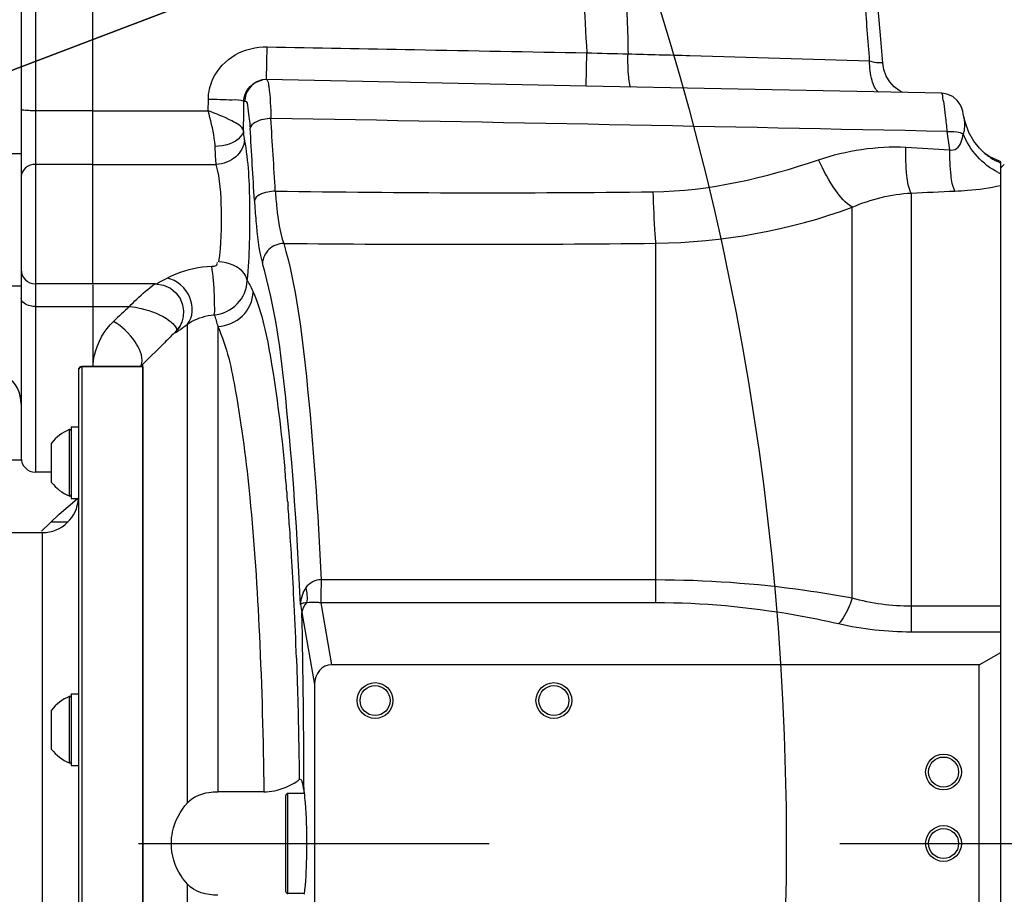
# Model space of a CAD drawing. Header units: millimetres. Extents: x 0 to 11890, y 0 to 8410.
# Tile 64 of 130: x 6809 to 6946, y 1798 to 1920. Entities that reach past the tile are written whole.
import ezdxf

# ---------------------------------------------------------------- set-up
doc = ezdxf.new("R2010")
doc.units = ezdxf.units.MM
doc.header["$LTSCALE"] = 653.95
doc.linetypes.add('CENTER', pattern=[0.6, 0.375, -0.075, 0.075, -0.075])
doc.layers.get('0').update_dxf_attribs({"linetype": 'CONTINUOUS'})
for name, color, linetype in [('204101000064_DXF_AXIS', 7, 'CONTINUOUS'), ('304102000017DXF_CONTINUOUS_LINE', 7, 'CONTINUOUS'), ('304102000019DXF_CONTINUOUS_LINE', 7, 'CONTINUOUS'), ('304104000095DXF_CONTINUOUS_LINE', 7, 'CONTINUOUS'), ('304104000156DXF_CONTINUOUS_LINE', 7, 'CONTINUOUS'), ('304107000018DXF_CONTINUOUS_LINE', 7, 'CONTINUOUS'), ('501024000013DXF_CONTINUOUS_LINE', 7, 'CONTINUOUS'), ('504001000006DXF_CONTINUOUS_LINE', 7, 'CONTINUOUS'), ('626001000001DXF_CONTINUOUS_LINE', 7, 'CONTINUOUS'), ('JISHUZILIAO_DXF_DIMENSION', 7, 'CONTINUOUS'), ('R12-1700-XIADXF_CONTINUOUS_LINE', 7, 'CONTINUOUS')]:
    doc.layers.add(name, color=color, linetype=linetype)
doc.styles.get("Standard").update_dxf_attribs({"font": 'txt', "width": 0.7})
doc.dimstyles.new('DIMSTYLE_3', dxfattribs={"dimtxt": 85, "dimasz": 60, "dimexe": 1, "dimexo": 0, "dimtad": 1, "dimdsep": 46, "dimtxsty": 'Standard', "dimblk": '_FILLED', "dimblk1": '_FILLED', "dimblk2": '_FILLED', "dimcen": 0.09, "dimclrt": 5, "dimazin": 2, "dimtp": 0.5, "dimtm": 0.5, "dimtfac": 1, "dimtofl": 0, "dimtmove": 0, "dimatfit": 3, "dimldrblk": '_FILLED', "dimfxl": 1, "dimtolj": 1, "dimarcsym": 0})
doc.dimstyles.new('DIMSTYLE_4', dxfattribs={"dimtxt": 85, "dimasz": 60, "dimexe": 1, "dimexo": 0, "dimtad": 1, "dimdec": 1, "dimdsep": 46, "dimtxsty": 'Standard', "dimblk": '_FILLED', "dimblk1": '_FILLED', "dimblk2": '_FILLED', "dimcen": 0.09, "dimclrt": 5, "dimazin": 2, "dimtp": 1.2, "dimtm": 1.2, "dimtfac": 1, "dimtdec": 1, "dimtofl": 0, "dimtmove": 0, "dimatfit": 3, "dimldrblk": '_FILLED', "dimfxl": 1, "dimtolj": 1, "dimarcsym": 0})
doc.dimstyles.new('DIMSTYLE_5', dxfattribs={"dimtxt": 85, "dimasz": 60, "dimexe": 1, "dimexo": 0, "dimgap": 4.25, "dimtad": 0, "dimtih": 1, "dimtoh": 1, "dimdec": 1, "dimdsep": 46, "dimtxsty": 'Standard', "dimblk": '_FILLED', "dimblk1": '_FILLED', "dimblk2": '_FILLED', "dimcen": 0.09, "dimclrt": 5, "dimazin": 2, "dimtp": 0.5, "dimtm": 0.5, "dimtfac": 1, "dimtdec": 4, "dimtofl": 0, "dimtmove": 0, "dimatfit": 3, "dimldrblk": '_FILLED', "dimfxl": 1, "dimtolj": 1, "dimarcsym": 0})

# ---------------------------------------------------------------- blocks, each defined once
blk = doc.blocks.new('_FILLED')
at = {"color": 0, "linetype": 'ByBlock'}
blk.add_solid([(0, 0), (-1, 0.1667), (-1, -0.1667)], dxfattribs=at)
blk = doc.blocks.new('*D5')
at = {"layer": 'JISHUZILIAO_DXF_DIMENSION', "color": 2, "linetype": 'Continuous', "transparency": 16777216}
for p, q in [((6523.72, 1804.68), (7361.48, 2449.44)), ((6834.36, 2043.76), (6523.72, 1804.68)), ((6834.36, 2043.76), (6834.36, 2043.76))]:
    blk.add_line(p, q, dxfattribs=at)
at = {"layer": 'JISHUZILIAO_DXF_DIMENSION', "color": 2, "linetype": 'Continuous', "transparency": 16777216, "xscale": 60, "yscale": 60, "zscale": 60, "rotation": 217.5834226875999}
blk.add_blockref('_FILLED', (6834.36, 2043.76), dxfattribs=at)
blk = doc.blocks.new('*D6')
at = {"layer": 'JISHUZILIAO_DXF_DIMENSION', "color": 2, "linetype": 'Continuous', "transparency": 16777216}
for p, q in [((6523.72, 1804.68), (9179.52, 2817.07)), ((8198.26, 2443.01), (6523.72, 1804.68)), ((8198.26, 2443.01), (8198.26, 2443.01))]:
    blk.add_line(p, q, dxfattribs=at)
at = {"layer": 'JISHUZILIAO_DXF_DIMENSION', "color": 2, "linetype": 'Continuous', "transparency": 16777216, "xscale": 60, "yscale": 60, "zscale": 60, "rotation": 200.8679145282}
blk.add_blockref('_FILLED', (8198.26, 2443.01), dxfattribs=at)
blk = doc.blocks.new('*D7')
at = {"layer": 'JISHUZILIAO_DXF_DIMENSION', "color": 2, "linetype": 'Continuous', "transparency": 16777216}
for start, end in [(100.6245, 170), (0, 68.9807)]:
    blk.add_arc((6523.72, 1804.68), 571.22, start, end, dxfattribs=at)
for points in [[(5964.94, 1964.58), (5961.17, 1903.87), (5984.42, 1960.08)], [(7081.8, 1864.07), (7094.94, 1804.68), (7101.77, 1865.12)]]:
    blk.add_solid(points, dxfattribs=at)
blk = doc.blocks.new('*D8')
at = {"layer": 'JISHUZILIAO_DXF_DIMENSION', "color": 2, "linetype": 'Continuous', "transparency": 16777216}
for start, end in [(291.0193, 360), (190, 259.3755)]:
    blk.add_arc((6523.72, 1804.68), 571.22, start, end, dxfattribs=at)
for points in [[(7101.77, 1744.24), (7094.94, 1804.68), (7081.8, 1745.28)], [(5984.42, 1649.28), (5961.17, 1705.49), (5964.94, 1644.77)]]:
    blk.add_solid(points, dxfattribs=at)

msp = doc.modelspace()

# ---------------------------------------------------------------- linework, layer by layer
at = {"color": 2, "linetype": 'Continuous'}
msp.add_circle((6523.715, 1804.677), 392, dxfattribs=at)
at = {"layer": '204101000064_DXF_AXIS', "color": 7, "linetype": 'CENTER'}
msp.add_line((6138.458, 1804.677), (7691.964, 1804.677), dxfattribs=at)
at = {"layer": '304102000017DXF_CONTINUOUS_LINE', "color": 9, "linetype": 'Continuous'}
for p, q in [((6810.715, 1970.418), (6810.715, 1856.622)), ((6818.715, 1907.171), (6810.715, 1907.171)), ((6818.715, 1899.668), (6810.715, 1899.668)), ((6810.715, 1879.793), (6818.715, 1879.793))]:
    msp.add_line(p, q, dxfattribs=at)
at = {"layer": '304102000017DXF_CONTINUOUS_LINE', "color": 7, "linetype": 'Continuous'}
for p, q in [((6808.715, 1954.576), (6808.715, 1901.205)), ((6818.715, 1882.956), (6818.715, 1947.758)), ((6808.715, 1882.705), (6808.715, 1858.622)), ((6818.715, 1882.955), (6810.715, 1882.955)), ((6818.715, 1882.835), (6818.715, 1871.393)), ((6812.965, 1856.622), (6810.715, 1856.622))]:
    msp.add_line(p, q, dxfattribs=at)
for centre, radius, start, end in [((6810.715, 1884.955), 2, 180, 270), ((6803.715, 1866.122), 5, 0, 53.1301), ((6810.715, 1858.622), 2, 180, 270)]:
    msp.add_arc(centre, radius, start, end, dxfattribs=at)
at = {"layer": '304102000017DXF_CONTINUOUS_LINE', "color": 9, "linetype": 'Continuous'}
for points, knots in [([(6810.715, 1907.171), (6810.46, 1907.171), (6810.001, 1907.182), (6809.34, 1907.198), (6809.013, 1907.269), (6808.715, 1907.278), (6808.715, 1907.333)], [0, 0, 0, 0, 0.3796777, 0.7018676, 0.918477, 1, 1, 1, 1]), ([(6810.715, 1899.668), (6810.215, 1899.668), (6809.218, 1899.366), (6808.715, 1898.403), (6808.715, 1897.954)], [0, 0, 0, 0, 0.5271471, 1, 1, 1, 1]), ([(6810.715, 1879.793), (6810.459, 1879.793), (6809.702, 1879.851), (6808.715, 1880.406), (6808.715, 1880.951)], [0, 0, 0, 0, 0.3205457, 1, 1, 1, 1])]:
    msp.add_open_spline(points, degree=3, knots=knots, dxfattribs=at)
at = {"layer": '304102000019DXF_CONTINUOUS_LINE', "color": 7, "linetype": 'Continuous'}
for p, q in [((6818.715, 1882.957), (6818.715, 1970.417)), ((6842.433, 1911.476), (6842.407, 1911.472)), ((6843.035, 1911.523), (6842.43, 1911.476)), ((6887.719, 1910.624), (6843.035, 1911.523)), ((6906.633, 1910.242), (6887.719, 1910.624)), ((6937.463, 1909.614), (6906.633, 1910.242)), ((6943.346, 1901.34), (6943.338, 1901.347)), ((6945.715, 1900.047), (6945.534, 1900.108)), ((6945.715, 1709.329), (6945.715, 1900.047)), ((6827.453, 1882.955), (6818.715, 1882.955)), ((6818.715, 1882.537), (6818.715, 1871.393)), ((6830.651, 1876.617), (6830.622, 1876.581)), ((6830.622, 1876.581), (6830.626, 1876.586)), ((6828.77, 1874.732), (6825.705, 1871.667)), ((6825.559, 1871.507), (6825.445, 1871.397)), ((6825.715, 1741.252), (6825.715, 1871.657)), ((6942.715, 1829.677), (6945.715, 1831.409)), ((6942.715, 1829.677), (6852.124, 1829.677)), ((6942.715, 1779.677), (6942.715, 1829.677)), ((6849.738, 1826.935), (6849.738, 1782.419)), ((6847.609, 1813.62), (6847.714, 1813.683)), ((6842.649, 1811.914), (6836.201, 1811.914))]:
    msp.add_line(p, q, dxfattribs=at)
at = {"layer": '304102000019DXF_CONTINUOUS_LINE', "color": 9, "linetype": 'Continuous'}
for p, q in [((6887.719, 1910.624), (6887.818, 1915.275)), ((6887.719, 1910.607), (6887.719, 1910.624)), ((6834.876, 1907.171), (6834.89, 1908.76)), ((6839.855, 1908.5), (6839.977, 1908.522)), ((6818.715, 1907.171), (6834.876, 1907.171)), ((6818.715, 1899.668), (6835.994, 1899.668)), ((6933.198, 1895.664), (6933.198, 1834.255)), ((6924.958, 1838.986), (6924.958, 1893.68)), ((6897.49, 1838.342), (6897.49, 1888.641)), ((6818.715, 1879.793), (6823.873, 1879.793)), ((6831.958, 1810.361), (6831.958, 1877.336)), ((6836.201, 1877.01), (6836.201, 1811.914)), ((6830.355, 1876.287), (6830.622, 1876.581)), ((6845.873, 1853.891), (6845.892, 1853.67)), ((6812.916, 1849.677), (6815.278, 1849.677)), ((6897.49, 1841.538), (6850.665, 1841.538)), ((6897.49, 1838.342), (6850.609, 1838.342)), ((6850.609, 1838.342), (6852.124, 1829.677)), ((6945.715, 1837.871), (6933.198, 1837.871)), ((6847.983, 1836.969), (6849.738, 1826.935)), ((6945.715, 1834.255), (6933.198, 1834.255)), ((6831.958, 1731.435), (6831.958, 1798.994))]:
    msp.add_line(p, q, dxfattribs=at)
at = {"layer": '304102000019DXF_CONTINUOUS_LINE', "color": 7, "linetype": 'Continuous'}
for points in [[(6929.222, 1913.811), (6928.958, 1917.167), (6928.593, 1921.431), (6928.214, 1925.496), (6927.826, 1929.33), (6927.432, 1932.917), (6927.035, 1936.245), (6926.637, 1939.31), (6926.243, 1942.1), (6925.852, 1944.612)], [(6932.006, 1909.725), (6931.494, 1910), (6930.809, 1910.529), (6930.194, 1911.212), (6929.701, 1912.028), (6929.368, 1912.938), (6929.222, 1913.811)], [(6940.566, 1906.322), (6940.482, 1906.756), (6940.396, 1907.132), (6940.281, 1907.52), (6940.052, 1908.038), (6939.631, 1908.629), (6939.007, 1909.151), (6938.194, 1909.509), (6937.463, 1909.614)], [(6943.346, 1901.34), (6942.748, 1901.922), (6941.971, 1902.896), (6941.255, 1904.154), (6940.719, 1905.637), (6940.566, 1906.323)], [(6945.534, 1900.108), (6944.18, 1900.744), (6943.502, 1901.211), (6943.338, 1901.347)], [(6827.453, 1882.955), (6828.623, 1882.779), (6829.582, 1882.337), (6830.361, 1881.692), (6830.933, 1880.907), (6831.287, 1880.048), (6831.431, 1879.171), (6831.384, 1878.331), (6831.185, 1877.583), (6830.903, 1876.99), (6830.679, 1876.654), (6830.651, 1876.617)]]:
    msp.add_lwpolyline(points, dxfattribs=at)
for centre, radius in [((6858.215, 1824.677), 2.5), ((6858.215, 1824.677), 2.1), ((6883.215, 1824.677), 2.5), ((6883.215, 1824.677), 2.1), ((6937.715, 1814.677), 2.5), ((6937.715, 1814.677), 2.1), ((6937.715, 1804.677), 2.5), ((6937.715, 1804.677), 2.1)]:
    msp.add_circle(centre, radius, dxfattribs=at)
at = {"layer": '304102000019DXF_CONTINUOUS_LINE', "color": 9, "linetype": 'Continuous'}
for centre, radius, start, end in [((6842.948, 1908.56), 2.961, 100.07155, 106.8606), ((6343.469, 1911.596), 496.396, 359.16317, 359.64263), ((3572.332, 1700.498), 3277.758, 3.418538, 3.59646), ((6242.851, -31408.757), 33320.282, 88.804154, 88.9668474), ((3449.397, 1697.158), 3397.686, 3.331546, 3.502458), ((6948.997, 1907.812), 8.592, 228.87288, 230.27987), ((6948.97, 1907.78), 8.55, 230.27856, 234.44481), ((6948.997, 1907.817), 8.596, 234.44361, 236.9345), ((6948.988, 1907.801), 8.578, 236.92704, 246.99175), ((6948.926, 1907.665), 8.429, 247.01796, 247.60734), ((6949.439, 1906.823), 9.233, 243.63636, 246.21361), ((6874.481, 3750.422), 1854.721, 269.065922, 270.699338), ((6870.677, 4229.431), 2340.943, 269.382205, 270.656287), ((7019.139, 1668.609), 287.624, 132.75723, 133.36486), ((6827.56, 1879.067), 3.926, 320.8157, 337.74479), ((6827.637, 1879.005), 3.828, 315.11981, 320.7948), ((6824.265, 1872.052), 1.327, 328.48993, 335.41897), ((6518.742, 1826.488), 328.277, 4.78843, 5.35013), ((6485.898, 1823.706), 361.239, 4.58544, 4.75803), ((6447.217, 1820.678), 400.038, 4.01152, 4.47585), ((6395.967, 1817.1), 451.413, 3.4384, 4.00946), ((6328.704, 1813.076), 518.796, 2.76199, 3.43651), ((6250.117, 1809.284), 597.475, 2.045139, 2.76204)]:
    msp.add_arc(centre, radius, start, end, dxfattribs=at)
at = {"layer": '304102000019DXF_CONTINUOUS_LINE', "color": 7, "linetype": 'Continuous'}
for centre, radius, start, end in [((7226.548, 1476.858), 562.61, 134.7661, 134.9931), ((6856.837, 1838.885), 45.194, 133.52072, 133.79571), ((5180.302, 1804.986), 1667.988, 0.233523, 1.098722)]:
    msp.add_arc(centre, radius, start, end, dxfattribs=at)
msp.add_ellipse((6852.25, 1826.79), major_axis=(0.499, -2.854), ratio=0.8627347, start_param=2.9918719, end_param=4.5124273, dxfattribs=at)
at = {"layer": '304102000019DXF_CONTINUOUS_LINE', "color": 9, "linetype": 'Continuous'}
for points, knots in [([(6882.513, 1965.682), (6884.235, 1960.01), (6886.304, 1943.085), (6887.194, 1926.244), (6887.818, 1915.274)], [0, 0, 0, 0, 0.3504449, 1, 1, 1, 1]), ([(6889.122, 1966.013), (6890.163, 1964.652), (6891.05, 1961.264), (6891.572, 1955.901), (6892.4, 1949.695), (6892.514, 1942.236), (6893.24, 1933.823), (6893.162, 1924.658), (6893.562, 1918.354), (6893.589, 1915.125)], [0, 0, 0, 0, 0.1001558, 0.1950783, 0.3181107, 0.4646641, 0.6309831, 0.8112525, 1, 1, 1, 1]), ([(6927.378, 1914.137), (6927.171, 1917.029), (6926.352, 1927.384), (6925.328, 1937.731), (6924.239, 1945.14)], [0, 0, 0, 0, 0.2791411, 1, 1, 1, 1]), ([(6835.537, 1911.622), (6836.181, 1913.008), (6838.445, 1915.394), (6841.588, 1916.139), (6843.122, 1916.11)], [0, 0, 0, 0, 0.4991248, 1, 1, 1, 1]), ([(6843.027, 1911.83), (6843.033, 1912.055), (6843.067, 1913.481), (6843.097, 1914.908), (6843.122, 1916.11)], [0, 0, 0, 0, 0.1573078, 1, 1, 1, 1]), ([(6894.022, 1910.475), (6893.883, 1910.512), (6893.795, 1911.127), (6893.561, 1912.51), (6893.573, 1914.038), (6893.589, 1915.125)], [0, 0, 0, 0, 0.0913551, 0.3070005, 1, 1, 1, 1]), ([(6893.589, 1915.125), (6896.477, 1915.054), (6907.742, 1914.766), (6919.005, 1914.436), (6927.378, 1914.137)], [0, 0, 0, 0, 0.2564172, 1, 1, 1, 1]), ([(6927.378, 1914.137), (6927.824, 1914.07), (6928.246, 1913.819), (6929.206, 1913.984), (6929.222, 1913.811)], [0, 0, 0, 0, 0.7215262, 1, 1, 1, 1]), ([(6928.641, 1909.75), (6928.147, 1910.136), (6927.542, 1911.701), (6927.382, 1913.215), (6927.378, 1914.137)], [0, 0, 0, 0, 0.4046788, 1, 1, 1, 1]), ([(6843.018, 1911.519), (6843.043, 1911.526), (6842.988, 1911.678), (6843.025, 1911.753), (6843.027, 1911.83)], [0, 0, 0, 0, 0.2530545, 1, 1, 1, 1]), ([(6843.035, 1911.523), (6843.071, 1911.522), (6843.149, 1911.423), (6843.177, 1911.328), (6843.198, 1911.261)], [0, 0, 0, 0, 0.3338801, 1, 1, 1, 1]), ([(6843.198, 1911.261), (6843.269, 1911.029), (6843.542, 1909.317), (6843.6, 1907.591), (6843.647, 1906.108)], [0, 0, 0, 0, 0.1405844, 1, 1, 1, 1]), ([(6894.036, 1910.473), (6894.033, 1910.473), (6894.029, 1910.474), (6894.024, 1910.475), (6894.022, 1910.475)], [0, 0, 0, 0, 0.496375, 1, 1, 1, 1]), ([(6839.855, 1908.5), (6839.351, 1908.723), (6837.616, 1908.605), (6835.997, 1908.753), (6834.89, 1908.76)], [0, 0, 0, 0, 0.3325267, 1, 1, 1, 1]), ([(6938.243, 1904.268), (6938.172, 1905.002), (6938.019, 1906.267), (6937.868, 1908.05), (6937.597, 1908.876), (6937.595, 1909.611), (6937.463, 1909.614)], [0, 0, 0, 0, 0.4088012, 0.7254555, 0.9269657, 1, 1, 1, 1]), ([(6839.977, 1908.522), (6840.33, 1908.584), (6840.492, 1906.526), (6840.678, 1905.669), (6840.736, 1904.727)], [0, 0, 0, 0, 0.2753927, 1, 1, 1, 1]), ([(6835.84, 1902.169), (6835.825, 1902.561), (6835.626, 1904.254), (6835.204, 1905.906), (6834.876, 1907.171)], [0, 0, 0, 0, 0.23103, 1, 1, 1, 1]), ([(6839.811, 1904.346), (6839.592, 1905.039), (6837.646, 1906.06), (6835.993, 1906.761), (6834.876, 1907.171)], [0, 0, 0, 0, 0.3792441, 1, 1, 1, 1]), ([(6843.647, 1906.108), (6843.293, 1906.088), (6842.267, 1905.941), (6840.898, 1905.452), (6840.736, 1904.727)], [0, 0, 0, 0, 0.3232633, 1, 1, 1, 1]), ([(6940.464, 1903.938), (6940.566, 1904.142), (6940.767, 1904.938), (6940.67, 1905.756), (6940.566, 1906.322)], [0, 0, 0, 0, 0.284281, 1, 1, 1, 1]), ([(6839.811, 1904.346), (6839.759, 1904.056), (6838.901, 1902.642), (6837.113, 1902.238), (6835.84, 1902.169)], [0, 0, 0, 0, 0.1881629, 1, 1, 1, 1]), ([(6839.966, 1903.096), (6839.953, 1903.164), (6839.867, 1903.566), (6839.853, 1903.98), (6839.856, 1904.32)], [0, 0, 0, 0, 0.1699158, 1, 1, 1, 1]), ([(6938.243, 1904.268), (6938.837, 1904.314), (6939.616, 1904.283), (6940.324, 1904.012), (6940.464, 1903.938)], [0, 0, 0, 0, 0.7904059, 1, 1, 1, 1]), ([(6938.583, 1901.716), (6938.885, 1901.589), (6940.141, 1901.946), (6940.314, 1903.205), (6940.464, 1903.938)], [0, 0, 0, 0, 0.3044762, 1, 1, 1, 1]), ([(6835.994, 1899.668), (6835.977, 1899.838), (6835.906, 1900.67), (6835.865, 1901.505), (6835.84, 1902.169)], [0, 0, 0, 0, 0.2044362, 1, 1, 1, 1]), ([(6839.966, 1903.096), (6839.904, 1902.211), (6838.865, 1900.4), (6836.97, 1899.72), (6835.994, 1899.668)], [0, 0, 0, 0, 0.4760042, 1, 1, 1, 1]), ([(6840.333, 1883.399), (6840.697, 1886.908), (6840.772, 1893.487), (6840.559, 1900.105), (6839.966, 1903.096)], [0, 0, 0, 0, 0.5364081, 1, 1, 1, 1]), ([(6933.198, 1895.664), (6932.791, 1896.391), (6932.473, 1898.613), (6932.417, 1900.755), (6932.452, 1902.09)], [0, 0, 0, 0, 0.3840475, 1, 1, 1, 1]), ([(6939.313, 1895.942), (6938.953, 1896.592), (6938.662, 1898.585), (6938.576, 1900.509), (6938.583, 1901.716)], [0, 0, 0, 0, 0.3810658, 1, 1, 1, 1]), ([(6836.361, 1886.031), (6836.723, 1888.451), (6836.806, 1893.016), (6836.576, 1897.633), (6835.994, 1899.668)], [0, 0, 0, 0, 0.5361086, 1, 1, 1, 1]), ([(6924.958, 1893.68), (6923.998, 1894.22), (6922.196, 1896.431), (6920.917, 1898.826), (6920.238, 1900.317)], [0, 0, 0, 0, 0.401868, 1, 1, 1, 1]), ([(6939.313, 1895.942), (6939.899, 1895.965), (6942.047, 1896.089), (6944.189, 1896.383), (6945.715, 1896.732)], [0, 0, 0, 0, 0.2724192, 1, 1, 1, 1]), ([(6844.245, 1895.947), (6843.892, 1895.927), (6842.876, 1895.784), (6841.505, 1895.325), (6841.34, 1894.61)], [0, 0, 0, 0, 0.3252863, 1, 1, 1, 1]), ([(6844.245, 1895.947), (6844.305, 1895.157), (6844.551, 1892.701), (6844.847, 1890.2), (6845.436, 1888.624)], [0, 0, 0, 0, 0.3202323, 1, 1, 1, 1]), ([(6897.49, 1888.641), (6897.449, 1889.046), (6897.264, 1891.442), (6897.18, 1893.844), (6897.118, 1895.839)], [0, 0, 0, 0, 0.169361, 1, 1, 1, 1]), ([(6841.34, 1894.61), (6841.395, 1893.663), (6841.623, 1890.725), (6841.887, 1887.749), (6842.456, 1885.825)], [0, 0, 0, 0, 0.3210374, 1, 1, 1, 1]), ([(6845.436, 1888.624), (6844.691, 1888.595), (6843.199, 1888.006), (6842.487, 1886.54), (6842.456, 1885.825)], [0, 0, 0, 0, 0.5105978, 1, 1, 1, 1]), ([(6845.436, 1888.624), (6847.166, 1882.573), (6849.142, 1866.785), (6850.238, 1851.044), (6850.665, 1841.538)], [0, 0, 0, 0, 0.3980563, 1, 1, 1, 1]), ([(6829.13, 1883.777), (6829.538, 1884), (6831.495, 1884.919), (6833.669, 1885.354), (6835.36, 1885.439)], [0, 0, 0, 0, 0.2155004, 1, 1, 1, 1]), ([(6835.36, 1885.439), (6835.575, 1885.45), (6835.971, 1885.363), (6836.21, 1885.832), (6836.131, 1885.949)], [0, 0, 0, 0, 0.6030207, 1, 1, 1, 1]), ([(6835.697, 1878.612), (6835.805, 1878.909), (6835.758, 1879.867), (6835.749, 1882.122), (6835.565, 1884.099), (6835.36, 1885.439)], [0, 0, 0, 0, 0.1384784, 0.4062915, 1, 1, 1, 1]), ([(6840.333, 1883.399), (6840.288, 1883.741), (6839.563, 1885.317), (6837.675, 1885.954), (6836.361, 1886.031)], [0, 0, 0, 0, 0.2079264, 1, 1, 1, 1]), ([(6847.778, 1838.127), (6847.364, 1847.771), (6846.263, 1863.716), (6844.26, 1879.722), (6842.456, 1885.825)], [0, 0, 0, 0, 0.6026465, 1, 1, 1, 1]), ([(6823.873, 1879.793), (6824.2, 1880.151), (6825.291, 1881.289), (6826.532, 1882.264), (6827.373, 1882.956)], [0, 0, 0, 0, 0.3079037, 1, 1, 1, 1]), ([(6827.453, 1882.955), (6827.655, 1882.956), (6828.205, 1883.34), (6828.76, 1883.575), (6829.13, 1883.777)], [0, 0, 0, 0, 0.324184, 1, 1, 1, 1]), ([(6831.958, 1877.336), (6832.778, 1878.278), (6832.837, 1881.535), (6830.485, 1883.477), (6829.13, 1883.777)], [0, 0, 0, 0, 0.4737166, 1, 1, 1, 1]), ([(6835.697, 1878.612), (6836.893, 1878.728), (6839.249, 1879.828), (6840.292, 1882.23), (6840.333, 1883.399)], [0, 0, 0, 0, 0.5068287, 1, 1, 1, 1]), ([(6836.201, 1877.01), (6837.452, 1877.048), (6839.993, 1878.085), (6841.128, 1880.606), (6841.167, 1881.833)], [0, 0, 0, 0, 0.5050071, 1, 1, 1, 1]), ([(6841.167, 1881.833), (6842.444, 1878.842), (6844.09, 1870.513), (6845.109, 1862.214), (6845.589, 1857.097)], [0, 0, 0, 0, 0.3875046, 1, 1, 1, 1]), ([(6823.872, 1879.793), (6824.417, 1879.739), (6826.377, 1879.393), (6828.307, 1878.649), (6829.468, 1877.786)], [0, 0, 0, 0, 0.2746139, 1, 1, 1, 1]), ([(6831.958, 1877.336), (6832.141, 1877.458), (6833.269, 1878.148), (6834.596, 1878.539), (6835.697, 1878.612)], [0, 0, 0, 0, 0.1661199, 1, 1, 1, 1]), ([(6818.744, 1871.387), (6818.781, 1871.924), (6819.098, 1874.251), (6820.33, 1876.468), (6821.644, 1877.711)], [0, 0, 0, 0, 0.2293901, 1, 1, 1, 1]), ([(6825.583, 1871.85), (6825.783, 1872.883), (6824.575, 1875.336), (6822.825, 1877.001), (6821.644, 1877.711)], [0, 0, 0, 0, 0.4329787, 1, 1, 1, 1]), ([(6829.468, 1877.786), (6829.626, 1877.669), (6830.028, 1877.334), (6830.522, 1876.802), (6830.431, 1876.453)], [0, 0, 0, 0, 0.3527328, 1, 1, 1, 1]), ([(6836.201, 1877.01), (6837.506, 1874.141), (6839.184, 1866.068), (6841.007, 1851.659), (6842.197, 1832.945), (6842.57, 1819.22), (6842.649, 1811.914)], [0, 0, 0, 0, 0.1441055, 0.3721426, 0.6660172, 1, 1, 1, 1]), ([(6830.355, 1876.287), (6830.319, 1876.244), (6830.2, 1876.116), (6830.463, 1876.182), (6830.654, 1876.366), (6830.905, 1876.523), (6831.043, 1876.626)], [0, 0, 0, 0, 0.1545649, 0.2398629, 0.5268488, 1, 1, 1, 1]), ([(6830.431, 1876.453), (6830.424, 1876.425), (6830.403, 1876.372), (6830.369, 1876.325), (6830.349, 1876.304)], [0, 0, 0, 0, 0.4980554, 1, 1, 1, 1]), ([(6830.349, 1876.304), (6830.36, 1876.315), (6830.374, 1876.349), (6830.387, 1876.329), (6830.386, 1876.328)], [0, 0, 0, 0, 0.8829729, 1, 1, 1, 1]), ([(6830.386, 1876.328), (6830.383, 1876.322), (6830.372, 1876.309), (6830.362, 1876.296), (6830.355, 1876.287)], [0, 0, 0, 0, 0.3828098, 1, 1, 1, 1]), ([(6825.472, 1871.499), (6825.497, 1871.554), (6825.541, 1871.669), (6825.571, 1871.789), (6825.583, 1871.85)], [0, 0, 0, 0, 0.4893536, 1, 1, 1, 1]), ([(6845.981, 1852.586), (6845.99, 1852.471), (6846.008, 1852.241), (6846.026, 1852.012), (6846.035, 1851.897)], [0, 0, 0, 0, 0.4990194, 1, 1, 1, 1]), ([(6850.665, 1841.538), (6850.66, 1841.218), (6850.644, 1840.153), (6850.627, 1839.088), (6850.609, 1838.342)], [0, 0, 0, 0, 0.3001062, 1, 1, 1, 1]), ([(6924.958, 1838.986), (6922.759, 1839.393), (6913.676, 1840.875), (6904.457, 1841.538), (6897.49, 1841.538)], [0, 0, 0, 0, 0.2429623, 1, 1, 1, 1]), ([(6850.609, 1838.343), (6850.407, 1838.37), (6849.751, 1838.427), (6849.087, 1838.416), (6848.635, 1838.354)], [0, 0, 0, 0, 0.3086028, 1, 1, 1, 1]), ([(6924.958, 1838.986), (6924.83, 1838.613), (6924.341, 1837.343), (6923.691, 1836.1), (6923.035, 1835.384)], [0, 0, 0, 0, 0.2886136, 1, 1, 1, 1]), ([(6848.641, 1838.357), (6848.531, 1838.339), (6848.241, 1838.296), (6847.926, 1838.243), (6847.778, 1838.128)], [0, 0, 0, 0, 0.3715174, 1, 1, 1, 1]), ([(6923.035, 1835.384), (6921.006, 1835.849), (6912.596, 1837.557), (6903.991, 1838.342), (6897.49, 1838.342)], [0, 0, 0, 0, 0.2425257, 1, 1, 1, 1]), ([(6847.211, 1830.606), (6847.261, 1829.219), (6847.445, 1823.558), (6847.559, 1817.895), (6847.609, 1813.62)], [0, 0, 0, 0, 0.2450252, 1, 1, 1, 1])]:
    msp.add_open_spline(points, degree=3, knots=knots, dxfattribs=at)
for points in [[(6843.122, 1916.11), (6849.987, 1915.979), (6856.851, 1915.849), (6863.715, 1915.72)], [(6863.715, 1915.72), (6871.75, 1915.57), (6879.784, 1915.421), (6887.818, 1915.274)], [(6887.818, 1915.275), (6889.742, 1915.227), (6891.665, 1915.175), (6893.589, 1915.125)], [(6834.89, 1908.76), (6834.897, 1909.738), (6835.125, 1910.735), (6835.537, 1911.622)], [(6840.114, 1909.674), (6840.504, 1910.563), (6841.454, 1911.289), (6842.408, 1911.467)], [(6842.089, 1911.394), (6840.952, 1911.049), (6839.974, 1909.71), (6839.977, 1908.522)], [(6839.855, 1908.5), (6839.863, 1908.901), (6839.953, 1909.307), (6840.114, 1909.674)], [(6938.581, 1901.715), (6938.47, 1902.566), (6938.358, 1903.417), (6938.245, 1904.268)], [(6945.339, 1898.55), (6943.169, 1899.625), (6941.358, 1901.687), (6940.464, 1903.938)], [(6920.238, 1900.317), (6924.135, 1901.637), (6928.342, 1902.282), (6932.452, 1902.09)], [(6932.452, 1902.09), (6934.497, 1901.995), (6936.537, 1901.784), (6938.583, 1901.716)], [(6897.118, 1895.839), (6904.968, 1895.935), (6912.803, 1897.8), (6920.238, 1900.317)], [(6924.958, 1893.68), (6927.543, 1894.818), (6930.377, 1895.499), (6933.198, 1895.664)], [(6933.198, 1895.664), (6935.237, 1895.747), (6937.274, 1895.865), (6939.313, 1895.942)], [(6897.49, 1888.641), (6906.799, 1888.732), (6916.221, 1890.468), (6924.958, 1893.68)], [(6840.333, 1883.399), (6840.672, 1882.914), (6840.935, 1882.376), (6841.167, 1881.833)], [(6835.697, 1878.612), (6835.915, 1878.097), (6836.066, 1877.554), (6836.201, 1877.01)], [(6831.043, 1876.626), (6831.353, 1876.857), (6831.656, 1877.095), (6831.958, 1877.336)], [(6850.665, 1841.539), (6849.875, 1841.625), (6849.006, 1841.108), (6848.537, 1840.468)], [(6848.537, 1840.468), (6848.056, 1839.804), (6847.813, 1838.947), (6847.778, 1838.127)], [(6848.537, 1840.468), (6848.687, 1839.78), (6848.752, 1839.052), (6848.638, 1838.357)], [(6933.198, 1837.871), (6930.426, 1837.871), (6927.627, 1838.24), (6924.958, 1838.986)], [(6847.778, 1838.127), (6847.847, 1837.742), (6847.916, 1837.356), (6847.984, 1836.97)], [(6848.635, 1838.354), (6848.273, 1837.995), (6848.013, 1837.479), (6847.983, 1836.97)], [(6933.198, 1834.255), (6929.789, 1834.255), (6926.357, 1834.623), (6923.035, 1835.384)]]:
    msp.add_open_spline(points, degree=3, dxfattribs=at)
at = {"layer": '304102000019DXF_CONTINUOUS_LINE', "color": 7, "linetype": 'Continuous'}
for points, knots in [([(6847.714, 1813.677), (6847.904, 1813.677), (6848.113, 1812.77), (6848.219, 1812.258), (6848.282, 1811.785)], [0, 0, 0, 0, 0.2848915, 1, 1, 1, 1]), ([(6842.649, 1811.914), (6843.143, 1811.914), (6844.767, 1812.09), (6846.315, 1812.735), (6847.26, 1813.355)], [0, 0, 0, 0, 0.3041193, 1, 1, 1, 1]), ([(6847.26, 1813.355), (6847.336, 1813.405), (6847.456, 1813.488), (6847.572, 1813.579), (6847.609, 1813.62)], [0, 0, 0, 0, 0.6226497, 1, 1, 1, 1]), ([(6831.958, 1810.361), (6832.698, 1811.192), (6834.273, 1811.817), (6835.786, 1811.914), (6836.201, 1811.914)], [0, 0, 0, 0, 0.7283505, 1, 1, 1, 1]), ([(6848.276, 1811.784), (6848.339, 1811.31), (6848.565, 1808.947), (6848.627, 1806.572), (6848.627, 1804.677)], [0, 0, 0, 0, 0.2015155, 1, 1, 1, 1]), ([(6829.715, 1804.677), (6829.715, 1805.228), (6829.926, 1807.292), (6830.952, 1809.23), (6831.958, 1810.361)], [0, 0, 0, 0, 0.2666883, 1, 1, 1, 1]), ([(6831.958, 1798.994), (6831.636, 1799.355), (6830.381, 1800.99), (6829.715, 1803.101), (6829.715, 1804.677)], [0, 0, 0, 0, 0.23512, 1, 1, 1, 1]), ([(6848.627, 1804.677), (6848.627, 1804), (6848.596, 1801.628), (6848.494, 1799.251), (6848.276, 1797.571)], [0, 0, 0, 0, 0.2855946, 1, 1, 1, 1])]:
    msp.add_open_spline(points, degree=3, knots=knots, dxfattribs=at)
msp.add_open_spline([(6836.201, 1797.44), (6834.695, 1797.44), (6832.959, 1797.868), (6831.958, 1798.994)], degree=3, dxfattribs=at)
at = {"layer": '304104000095DXF_CONTINUOUS_LINE', "color": 7, "linetype": 'Continuous'}
msp.add_line((6945.715, 1899.177), (6946.215, 1899.677), dxfattribs=at)
at = {"layer": '304104000156DXF_CONTINUOUS_LINE', "color": 7, "linetype": 'Continuous'}
for p, q in [((6804.215, 1901.205), (6808.715, 1901.205)), ((6808.715, 1901.18), (6808.715, 1882.705)), ((6804.215, 1882.705), (6808.715, 1882.705)), ((6804.215, 1858.324), (6808.715, 1858.324)), ((6808.715, 1858.695), (6808.715, 1858.324))]:
    msp.add_line(p, q, dxfattribs=at)
at = {"layer": '304107000018DXF_CONTINUOUS_LINE', "color": 7, "linetype": 'Continuous'}
for p, q in [((6816.715, 1870.894), (6816.715, 1743.263)), ((6825.715, 1871.393), (6817.215, 1871.393)), ((6825.715, 1871.343), (6825.715, 1743)), ((6799.544, 1848.177), (6811.715, 1848.177))]:
    msp.add_line(p, q, dxfattribs=at)
at = {"layer": '304107000018DXF_CONTINUOUS_LINE', "color": 9, "linetype": 'Continuous'}
for p, q in [((6817.215, 1871.393), (6817.215, 1742.762)), ((6825.715, 1871.343), (6817.215, 1871.343)), ((6811.715, 1767.534), (6811.715, 1848.177))]:
    msp.add_line(p, q, dxfattribs=at)
at = {"layer": '304107000018DXF_CONTINUOUS_LINE', "color": 7, "linetype": 'Continuous'}
for centre, radius, start, end in [((6817.215, 1870.893), 0.5, 90, 180), ((6811.715, 1853.177), 5, 270, 357.27194)]:
    msp.add_arc(centre, radius, start, end, dxfattribs=at)
at = {"layer": '304107000018DXF_CONTINUOUS_LINE', "color": 9, "linetype": 'Continuous'}
msp.add_arc((6817.182, 1870.846), 0.466, 174.24259, 179.97236, dxfattribs=at)
msp.add_open_spline([(6817.215, 1871.343), (6816.992, 1871.343), (6816.74, 1871.115), (6816.718, 1870.892)], degree=3, dxfattribs=at)
at = {"layer": '501024000013DXF_CONTINUOUS_LINE', "color": 9, "linetype": 'Continuous'}
for p, q in [((6815.439, 1862.582), (6815.439, 1853.294)), ((6815.439, 1825.239), (6815.439, 1815.951))]:
    msp.add_line(p, q, dxfattribs=at)
at = {"layer": '501024000013DXF_CONTINUOUS_LINE', "color": 7, "linetype": 'Continuous'}
for p, q in [((6812.965, 1855.188), (6812.965, 1860.688)), ((6812.965, 1817.845), (6812.965, 1823.345))]:
    msp.add_line(p, q, dxfattribs=at)
for centre, radius, start, end in [((6817.725, 1857.034), 6, 112.39119, 142.48845), ((6815.515, 1862.397), 0.2, 0, 112.39119), ((6817.725, 1858.841), 6, 217.51155, 247.60881), ((6815.515, 1853.479), 0.2, 247.60881, 360), ((6817.725, 1819.691), 6, 112.39119, 142.48845), ((6815.515, 1825.054), 0.2, 0, 112.39119), ((6817.725, 1821.498), 6, 217.51155, 247.60881), ((6815.515, 1816.135), 0.2, 247.60881, 360)]:
    msp.add_arc(centre, radius, start, end, dxfattribs=at)
at = {"layer": '504001000006DXF_CONTINUOUS_LINE', "color": 7, "linetype": 'Continuous'}
for p, q in [((6815.715, 1862.938), (6816.715, 1862.938)), ((6815.715, 1862.938), (6815.715, 1852.938)), ((6815.715, 1852.938), (6816.715, 1852.938)), ((6815.715, 1825.595), (6816.715, 1825.595)), ((6815.715, 1825.595), (6815.715, 1815.595)), ((6816.715, 1822.477), (6816.715, 1820.832)), ((6815.715, 1815.595), (6816.715, 1815.595))]:
    msp.add_line(p, q, dxfattribs=at)
at = {"layer": '626001000001DXF_CONTINUOUS_LINE', "color": 7, "linetype": 'Continuous'}
for p, q in [((6845.715, 1797.977), (6845.715, 1811.377)), ((6848.287, 1811.677), (6846.015, 1811.677)), ((6848.287, 1797.677), (6846.015, 1797.677))]:
    msp.add_line(p, q, dxfattribs=at)
at = {"layer": '626001000001DXF_CONTINUOUS_LINE', "color": 9, "linetype": 'Continuous'}
msp.add_line((6846.015, 1797.677), (6846.015, 1811.677), dxfattribs=at)
at = {"layer": '626001000001DXF_CONTINUOUS_LINE', "color": 7, "linetype": 'Continuous'}
for centre, start, end in [((6846.015, 1811.377), 90, 180), ((6846.015, 1797.977), 180, 270)]:
    msp.add_arc(centre, 0.3, start, end, dxfattribs=at)
at = {"layer": 'R12-1700-XIADXF_CONTINUOUS_LINE', "color": 7, "linetype": 'Continuous'}
msp.add_lwpolyline([(6811.546, 1848.352), (6814.036, 1850.762), (6816.543, 1852.875), (6816.715, 1853.006)], dxfattribs=at)

# ---------------------------------------------------------------- dimensions: what is measured, and where the dimension line sits
at = {"layer": 'JISHUZILIAO_DXF_DIMENSION', "color": 2, "linetype": 'Continuous'}
for mpoint, dimstyle, picture, middle in [((8198.264, 2443.015), 'DIMSTYLE_4', '*D6', (8782.766, 2688.568)), ((6834.365, 2043.761), 'DIMSTYLE_3', '*D5', (7159.906, 2321.121))]:
    dim = msp.add_radius_dim(center=(6523.715, 1804.677), mpoint=mpoint, text='R<>', dimstyle=dimstyle, override={"dimpost": '<>'}, dxfattribs=at)
    dim.commit()
    dim.dimension.update_dxf_attribs({"geometry": picture, "text_midpoint": middle, "dimtype": 164})
for base, line1, line2, picture, middle in [((6573.501, 2373.724), ((7089.224, 1804.677), (7094.936, 1804.677)), ((5966.799, 1902.877), (5961.173, 1903.869)), '*D7', (6460.899, 2331.224)), ((6573.501, 1235.631), ((5966.799, 1706.478), (5961.173, 1705.486)), ((7089.224, 1804.677), (7094.936, 1804.677)), '*D8', (6460.899, 1193.131))]:
    dim = msp.add_angular_dim_2l(base=base, line1=line1, line2=line2, dimstyle='DIMSTYLE_5', dxfattribs=at)
    dim.commit()
    dim.dimension.update_dxf_attribs({"geometry": picture, "text_midpoint": middle, "dimtype": 162})

doc.saveas('drawing.dxf')
